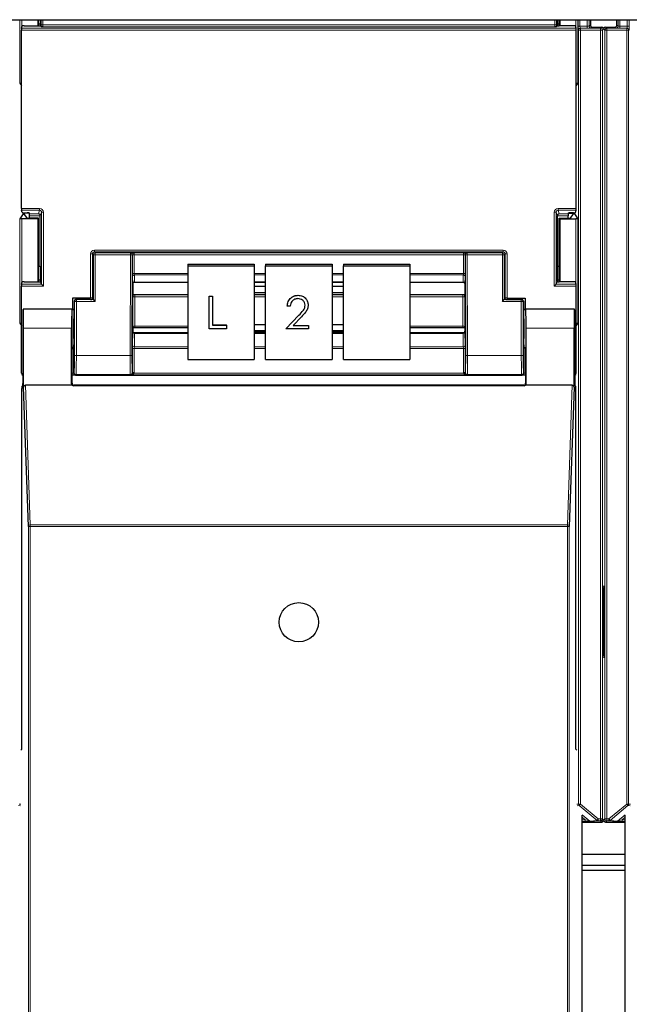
# Paper-space layout 'Blatt3' of a CAD drawing. Header units: millimetres. Extents: x 5 to 418, y 2 to 292.
# Tile 7 of 100: x 70 to 81, y 109 to 127. Entities that reach past the tile are written whole.
import ezdxf

# ---------------------------------------------------------------- set-up
doc = ezdxf.new("R2010")
doc.units = ezdxf.units.MM

psp = doc.layouts.new('Blatt3')

# ---------------------------------------------------------------- linework, layer by layer
at = {"color": 7, "linetype": 'Continuous', "lineweight": 25}
for p, q in [((55.2918, 126.7913), (133.1251, 126.7913)), ((70.7365, 126.7913), (70.7365, 126.685)), ((70.7474, 126.685), (70.7474, 126.7913)), ((70.7774, 126.7109), (70.7474, 126.7109)), ((70.7777, 126.7913), (70.7774, 126.7109)), ((70.7774, 126.7109), (70.7821, 126.6968)), ((79.8623, 126.7109), (79.8576, 126.6968)), ((79.8623, 126.7109), (79.862, 126.7913)), ((79.8923, 126.7109), (79.8623, 126.7109)), ((79.8923, 126.685), (79.8923, 126.7913)), ((79.9032, 126.7913), (79.9032, 126.685)), ((80.4414, 126.7913), (80.4414, 126.6953)), ((80.9064, 126.6953), (80.9064, 126.7913)), ((70.447, 123.4741), (70.447, 126.6097)), ((70.4475, 126.643), (70.461, 126.6833)), ((70.4943, 126.685), (70.7454, 126.685)), ((70.7788, 126.6867), (70.7821, 126.6968)), ((70.7914, 126.6689), (70.7821, 126.6968)), ((79.8483, 126.6689), (79.8576, 126.6968)), ((79.861, 126.6867), (79.8576, 126.6968)), ((80.1454, 126.685), (79.8943, 126.685)), ((80.1922, 126.643), (80.1788, 126.6833)), ((80.1927, 123.4741), (80.1927, 126.6097)), ((80.4747, 126.6619), (80.6414, 126.6619)), ((80.7064, 126.6619), (80.873, 126.6619)), ((70.419, 125.6755), (70.447, 125.6336)), ((80.2207, 125.6755), (80.1927, 125.6336)), ((70.461, 123.4005), (70.4475, 123.4408)), ((80.1788, 123.4005), (80.1922, 123.4408)), ((70.4772, 123.3777), (70.419, 123.2904)), ((70.7365, 123.2913), (70.4524, 123.2913)), ((70.4943, 123.3988), (70.5476, 123.3988)), ((70.4953, 123.393), (70.4953, 123.3785)), ((70.5456, 123.303), (70.4953, 123.3785)), ((70.5822, 123.3931), (70.5106, 123.3931)), ((70.7474, 123.3022), (70.5789, 123.3022)), ((70.5876, 123.3769), (70.5809, 123.3971)), ((70.5882, 123.3022), (70.5882, 123.3436)), ((70.7474, 123.3022), (70.7365, 123.2913)), ((70.7365, 123.2913), (70.7365, 122.185)), ((70.7474, 122.185), (70.7474, 123.3022)), ((70.7782, 122.4586), (70.7782, 123.3419)), ((79.8615, 122.4586), (79.8615, 123.3419)), ((79.8923, 123.3022), (79.9032, 123.2913)), ((79.8923, 123.3022), (80.0608, 123.3022)), ((79.8923, 122.185), (79.8923, 123.3022)), ((79.9032, 123.2913), (80.1873, 123.2913)), ((79.9032, 123.2913), (79.9032, 122.185)), ((80.0515, 123.3022), (80.0515, 123.3436)), ((80.0521, 123.3769), (80.0588, 123.3971)), ((80.0575, 123.3931), (80.1292, 123.3931)), ((80.1454, 123.3988), (80.0922, 123.3988)), ((80.0941, 123.303), (80.1444, 123.3785)), ((80.1444, 123.3785), (80.1444, 123.393)), ((80.1625, 123.3777), (80.2207, 123.2904)), ((70.7474, 122.4586), (70.7782, 122.4586)), ((70.7782, 122.4586), (70.7774, 122.2109)), ((73.3699, 122.4909), (74.5365, 122.4909)), ((73.3699, 122.4909), (73.3699, 122.4619)), ((73.3699, 122.4619), (73.3699, 120.8206)), ((73.3699, 122.4619), (74.5365, 122.4619)), ((74.5365, 122.4909), (74.5365, 122.4619)), ((74.5365, 122.4619), (74.5365, 120.8206)), ((74.7365, 122.4909), (75.9032, 122.4909)), ((74.7365, 122.4909), (74.7365, 122.4619)), ((74.7365, 122.4619), (75.9032, 122.4619)), ((74.7365, 120.8206), (74.7365, 122.4619)), ((75.9032, 122.4909), (75.9032, 122.4619)), ((75.9032, 122.4619), (75.9032, 120.8206)), ((76.1032, 122.4909), (77.2699, 122.4909)), ((76.1032, 122.4909), (76.1032, 122.4619)), ((76.1032, 122.4619), (77.2699, 122.4619)), ((76.1032, 120.8206), (76.1032, 122.4619)), ((77.2699, 122.4909), (77.2699, 122.4619)), ((77.2699, 122.4619), (77.2699, 120.8206)), ((79.8623, 122.2109), (79.8615, 122.4586)), ((79.8615, 122.4586), (79.8923, 122.4586)), ((70.7774, 122.2109), (70.7474, 122.2109)), ((70.7774, 122.2109), (70.7821, 122.1968)), ((79.8623, 122.2109), (79.8576, 122.1968)), ((79.8923, 122.2109), (79.8623, 122.2109)), ((70.447, 120.5752), (70.447, 122.1097)), ((70.4475, 122.143), (70.461, 122.1833)), ((70.4943, 122.185), (70.7454, 122.185)), ((70.7788, 122.1867), (70.7821, 122.1968)), ((70.8, 122.143), (70.7821, 122.1968)), ((70.8001, 122.143), (70.8333, 122.1097)), ((72.4032, 122.146), (72.4032, 122.1459)), ((72.4032, 122.1459), (72.4032, 121.9621)), ((72.4363, 122.1777), (73.3699, 122.1777)), ((74.5365, 122.1777), (74.7365, 122.1777)), ((74.7365, 122.176), (74.5365, 122.176)), ((74.7365, 122.1), (74.5365, 122.1)), ((75.9032, 122.1777), (76.1032, 122.1777)), ((76.1032, 122.176), (75.9032, 122.176)), ((76.1032, 122.1), (75.9032, 122.1)), ((77.2699, 122.1777), (78.2034, 122.1777)), ((78.2365, 122.1459), (78.2365, 121.9621)), ((79.8064, 122.1097), (79.8397, 122.143)), ((79.8397, 122.143), (79.8576, 122.1968)), ((79.861, 122.1867), (79.8576, 122.1968)), ((80.1454, 122.185), (79.8943, 122.185)), ((80.1922, 122.143), (80.1788, 122.1833)), ((80.1927, 120.5752), (80.1927, 122.1097)), ((71.3432, 121.8936), (71.3432, 121.7)), ((71.6621, 121.8936), (71.3432, 121.8936)), ((71.6624, 121.8752), (71.4071, 121.8752)), ((71.6954, 121.8927), (71.7022, 121.8826)), ((71.6957, 121.8758), (71.7022, 121.8801)), ((71.7022, 121.8826), (71.7022, 121.8801)), ((71.7117, 121.8706), (71.7022, 121.8801)), ((71.7451, 121.8373), (71.7117, 121.8706)), ((72.4064, 121.9589), (72.4032, 121.9621)), ((72.4408, 121.9579), (73.3699, 121.9579)), ((73.7452, 121.9318), (73.8058, 121.9318)), ((73.7452, 121.9315), (73.7452, 121.9318)), ((73.7452, 121.357), (73.7452, 121.9315)), ((73.7452, 121.9315), (73.8058, 121.9315)), ((73.8058, 121.9315), (73.8058, 121.9318)), ((73.8058, 121.9315), (73.8058, 121.4242)), ((74.5365, 121.9976), (74.7365, 121.9976)), ((74.5365, 121.9579), (74.7365, 121.9579)), ((75.3067, 121.9462), (75.3067, 121.9465)), ((75.9032, 121.9976), (76.1032, 121.9976)), ((75.9032, 121.9579), (76.1032, 121.9579)), ((77.2699, 121.9579), (78.1989, 121.9579)), ((78.2333, 121.9589), (78.2365, 121.9621)), ((78.8946, 121.8373), (78.928, 121.8706)), ((78.928, 121.8706), (78.9375, 121.8801)), ((78.9443, 121.8927), (78.9375, 121.8826)), ((78.9375, 121.8826), (78.9375, 121.8801)), ((78.944, 121.8758), (78.9375, 121.8801)), ((78.9773, 121.8752), (79.2326, 121.8752)), ((78.9776, 121.8936), (79.2965, 121.8936)), ((79.2965, 121.8936), (79.2965, 121.7)), ((70.479, 121.6977), (70.4768, 121.7)), ((71.3365, 121.7), (70.4768, 121.7)), ((71.3336, 121.7), (70.4797, 121.7)), ((71.3339, 121.6997), (71.3363, 121.6977)), ((71.3365, 121.7), (71.3737, 121.7)), ((71.3737, 121.8419), (71.3737, 121.3666)), ((75.1164, 121.7547), (75.1164, 121.755)), ((75.1688, 121.7547), (75.1164, 121.7547)), ((75.4829, 121.7754), (75.4829, 121.7757)), ((79.266, 121.8419), (79.266, 121.3666)), ((79.266, 121.7), (79.3032, 121.7)), ((80.163, 121.7), (79.3032, 121.7)), ((79.3034, 121.6977), (79.3059, 121.6997)), ((80.16, 121.7), (79.3061, 121.7)), ((80.1607, 121.6977), (80.163, 121.7)), ((75.094, 121.3573), (75.3202, 121.595)), ((75.094, 121.357), (75.3202, 121.5948)), ((75.3648, 121.5693), (75.2189, 121.4159)), ((70.419, 121.4588), (70.447, 121.4169)), ((70.4709, 121.3666), (70.4709, 120.3936)), ((70.4855, 120.3295), (70.4855, 121.3666)), ((71.3278, 120.3912), (71.3278, 121.3666)), ((72.4062, 121.3747), (72.4032, 121.3718)), ((72.4032, 121.3718), (72.4032, 121.317)), ((73.3699, 121.3757), (72.4404, 121.3757)), ((74.0482, 121.357), (73.7452, 121.357)), ((73.8058, 121.4244), (74.0482, 121.4244)), ((73.8058, 121.4242), (74.0482, 121.4242)), ((74.0482, 121.4242), (74.0482, 121.4244)), ((74.0482, 121.4242), (74.0482, 121.357)), ((74.7365, 121.4296), (74.5365, 121.4296)), ((75.094, 121.357), (75.094, 121.3573)), ((75.4903, 121.357), (75.094, 121.357)), ((75.2189, 121.4159), (75.4903, 121.4159)), ((75.2192, 121.4162), (75.4903, 121.4162)), ((75.4903, 121.4159), (75.4903, 121.4162)), ((75.4903, 121.4159), (75.4903, 121.357)), ((76.1032, 121.4296), (75.9032, 121.4296)), ((78.1993, 121.3757), (77.2699, 121.3757)), ((78.2335, 121.3747), (78.2365, 121.3718)), ((78.2365, 121.3718), (78.2365, 121.317)), ((79.3119, 120.3912), (79.3119, 121.3666)), ((80.1542, 120.3295), (80.1542, 121.3666)), ((80.1688, 121.3666), (80.1688, 120.3936)), ((80.2207, 121.4588), (80.1927, 121.4169)), ((72.4032, 121.317), (72.4032, 121.3169)), ((73.3699, 121.2842), (72.4364, 121.2842)), ((74.5365, 121.3272), (74.7365, 121.3272)), ((74.5365, 121.3091), (74.7365, 121.3091)), ((74.7365, 121.2842), (74.5365, 121.2842)), ((75.9032, 121.3272), (76.1032, 121.3272)), ((75.9032, 121.3091), (76.1032, 121.3091)), ((76.1032, 121.2842), (75.9032, 121.2842)), ((78.2033, 121.2842), (77.2699, 121.2842)), ((78.2365, 121.3169), (78.2365, 121.317)), ((71.3365, 120.4), (71.3365, 121)), ((71.368, 121.0333), (71.3621, 121.0244)), ((79.2717, 121.0333), (79.2776, 121.0244)), ((79.3032, 121), (79.3032, 120.4)), ((73.3699, 120.8206), (74.5365, 120.8206)), ((74.7365, 120.8206), (75.9032, 120.8206)), ((76.1032, 120.8206), (77.2699, 120.8206)), ((71.338, 120.5419), (71.3365, 120.5419)), ((71.4528, 120.5419), (79.1869, 120.5419)), ((79.3032, 120.5419), (79.3017, 120.5419)), ((70.452, 113.9666), (70.452, 120.3091)), ((70.4526, 120.3425), (70.4704, 120.3602)), ((70.5693, 117.8835), (70.4855, 120.3295)), ((71.3386, 120.3666), (70.5186, 120.3666)), ((79.2789, 120.3576), (71.3608, 120.3576)), ((79.2699, 120.3666), (71.3699, 120.3666)), ((80.1211, 120.3666), (79.3011, 120.3666)), ((80.1542, 120.3295), (80.0704, 117.8835)), ((80.1693, 120.3602), (80.1871, 120.3425)), ((80.1877, 113.9666), (80.1877, 120.3091)), ((80.6818, 116.7286), (80.6818, 115.6873)), ((70.4377, 113.9523), (70.452, 113.9666)), ((80.202, 113.9523), (80.1877, 113.9666)), ((80.2982, 96.2327), (80.2982, 112.8077)), ((80.2982, 112.6864), (80.6414, 112.6864)), ((80.7064, 112.6864), (81.0495, 112.6864)), ((81.0495, 96.2327), (81.0495, 112.8077)), ((80.2982, 112.1246), (81.0495, 112.1246)), ((81.0495, 111.9246), (80.2982, 111.9246)), ((80.2982, 111.8413), (81.0495, 111.8413))]:
    psp.add_line(p, q, dxfattribs=at)
at = {"color": 7, "linetype": 'Continuous', "lineweight": 18}
for p, q in [((70.419, 125.6755), (70.419, 126.7913)), ((70.4524, 126.7913), (70.4524, 126.6575)), ((70.7913, 126.6992), (70.7913, 126.7913)), ((70.7913, 126.6992), (70.8246, 126.6992)), ((70.8246, 126.7913), (70.8246, 126.6992)), ((70.8246, 126.6992), (79.8151, 126.6992)), ((79.8151, 126.6992), (79.8151, 126.7913)), ((79.8484, 126.6992), (79.8151, 126.6992)), ((79.8484, 126.7913), (79.8484, 126.6992)), ((80.1873, 126.6575), (80.1873, 126.7913)), ((80.2207, 126.7913), (80.2207, 125.6755)), ((80.2253, 126.6746), (80.2253, 126.7913)), ((80.2587, 126.7913), (80.2587, 126.6746)), ((80.3875, 126.6746), (80.3875, 126.7913)), ((80.4208, 126.7913), (80.4208, 126.6747)), ((80.927, 126.6747), (80.927, 126.7913)), ((80.9603, 126.7913), (80.9603, 126.6746)), ((81.0891, 126.6746), (81.0891, 126.7913)), ((81.1224, 126.7913), (81.1224, 126.6746)), ((80.1927, 126.6097), (70.447, 126.6097)), ((70.4475, 126.643), (80.1922, 126.643)), ((79.814, 126.6659), (70.8257, 126.6659)), ((80.2253, 126.6746), (80.2587, 126.6746)), ((80.2341, 126.6071), (80.2265, 126.6079)), ((80.2341, 126.6071), (80.2674, 126.6071)), ((80.2341, 113.0031), (80.2341, 126.6071)), ((80.2587, 126.6746), (80.3875, 126.6746)), ((80.2598, 126.6412), (80.2674, 126.6405)), ((80.3875, 126.6412), (80.2598, 126.6412)), ((80.2674, 126.6071), (80.2674, 126.6405)), ((80.2674, 126.6405), (80.6199, 126.6405)), ((80.6199, 126.6071), (80.2674, 126.6071)), ((80.2674, 126.6071), (80.2674, 113.0031)), ((80.3875, 126.6412), (80.3875, 126.6746)), ((80.4208, 126.6747), (80.4414, 126.6953)), ((80.4747, 126.6619), (80.4541, 126.6413)), ((80.6199, 126.6405), (80.6414, 126.6619)), ((80.6199, 126.6071), (80.6199, 126.6405)), ((80.6199, 126.6071), (80.6532, 126.6071)), ((80.6199, 112.7412), (80.6199, 126.6071)), ((80.6739, 126.6278), (80.6532, 126.6071)), ((80.6532, 126.6071), (80.6532, 112.7412)), ((80.6945, 126.6071), (80.6739, 126.6278)), ((80.6945, 126.6071), (80.7279, 126.6071)), ((80.6945, 112.7412), (80.6945, 126.6071)), ((80.7064, 126.6619), (80.7279, 126.6405)), ((80.7279, 126.6405), (80.7279, 126.6071)), ((80.7279, 126.6405), (81.0804, 126.6405)), ((80.7279, 126.6071), (80.7279, 112.7412)), ((81.0804, 126.6071), (80.7279, 126.6071)), ((80.8936, 126.6413), (80.873, 126.6619)), ((80.9064, 126.6953), (80.927, 126.6747)), ((80.9603, 126.6746), (81.0891, 126.6746)), ((80.9603, 126.6746), (80.9603, 126.6412)), ((81.0879, 126.6412), (80.9603, 126.6412)), ((81.0804, 126.6405), (81.0879, 126.6412)), ((81.0804, 126.6405), (81.0804, 126.6071)), ((81.0804, 126.6071), (81.1137, 126.6071)), ((81.0804, 113.0031), (81.0804, 126.6071)), ((81.0891, 126.6746), (81.1224, 126.6746)), ((81.1213, 126.6079), (81.1137, 126.6071)), ((81.1137, 126.6071), (81.1137, 113.0031)), ((70.447, 123.4741), (70.7667, 123.4741)), ((70.7667, 123.4408), (70.4475, 123.4408)), ((70.7454, 123.3769), (70.7667, 123.4408)), ((70.7667, 123.4741), (70.7667, 123.4408)), ((79.873, 123.4741), (80.1927, 123.4741)), ((79.873, 123.4408), (79.873, 123.4741)), ((80.1922, 123.4408), (79.873, 123.4408)), ((79.873, 123.4408), (79.8943, 123.3769)), ((70.419, 121.4588), (70.419, 123.2904)), ((70.4524, 123.2913), (70.4524, 122.1575)), ((70.4772, 123.3777), (70.4772, 123.3991)), ((70.5106, 123.3988), (70.5106, 123.3931)), ((70.5876, 123.3769), (70.7454, 123.3769)), ((70.7781, 123.3436), (70.5882, 123.3436)), ((70.8, 123.4074), (70.7782, 123.3419)), ((70.8, 123.4074), (70.8333, 123.4074)), ((70.8, 122.143), (70.8, 123.4074)), ((70.8333, 123.4074), (70.8333, 122.1097)), ((79.8064, 122.1097), (79.8064, 123.4074)), ((79.8064, 123.4074), (79.8397, 123.4074)), ((79.8397, 123.4074), (79.8397, 122.143)), ((79.8615, 123.3419), (79.8397, 123.4074)), ((80.0515, 123.3436), (79.8616, 123.3436)), ((79.8943, 123.3769), (80.0521, 123.3769)), ((80.1292, 123.3931), (80.1292, 123.3988)), ((80.1625, 123.3991), (80.1625, 123.3777)), ((80.1873, 122.1575), (80.1873, 123.2913)), ((80.2207, 123.2904), (80.2207, 121.4588)), ((71.7288, 122.708), (71.7288, 122.7413)), ((71.7288, 122.7413), (78.911, 122.7413)), ((78.911, 122.708), (78.911, 122.7413)), ((71.6621, 121.8936), (71.6621, 122.6747)), ((71.6621, 122.6747), (71.6954, 122.6747)), ((71.7117, 122.6584), (71.6954, 122.6747)), ((71.6954, 122.6747), (71.6954, 121.8927)), ((71.7451, 122.6584), (71.7117, 122.6584)), ((71.7117, 121.8706), (71.7117, 122.6584)), ((71.7288, 122.708), (71.7451, 122.6917)), ((78.911, 122.708), (71.7288, 122.708)), ((71.7451, 122.6584), (71.7451, 122.6917)), ((71.7451, 122.6917), (72.3611, 122.6917)), ((72.3611, 122.6584), (71.7451, 122.6584)), ((71.7451, 122.6584), (71.7451, 121.8373)), ((72.3557, 120.8869), (72.3611, 122.6584)), ((72.3611, 122.6917), (72.3642, 122.6948)), ((72.3611, 122.6584), (72.3611, 122.6917)), ((72.3611, 122.6584), (72.3944, 122.6583)), ((72.3642, 122.6948), (78.2755, 122.6948)), ((72.3944, 122.6583), (72.389, 120.8868)), ((72.3964, 122.6602), (72.3944, 122.6583)), ((72.3964, 122.3247), (72.3964, 122.65)), ((72.4297, 122.6556), (72.4297, 122.3304)), ((78.21, 122.6556), (72.4297, 122.6556)), ((78.21, 122.3304), (78.21, 122.6556)), ((78.2453, 122.6583), (78.2433, 122.6602)), ((78.2434, 122.65), (78.2434, 122.3247)), ((78.2453, 122.6583), (78.2786, 122.6584)), ((78.2507, 120.8868), (78.2453, 122.6583)), ((78.2755, 122.6948), (78.2786, 122.6917)), ((78.2786, 122.6917), (78.8946, 122.6917)), ((78.2786, 122.6584), (78.2786, 122.6917)), ((78.8946, 122.6584), (78.2786, 122.6584)), ((78.2786, 122.6584), (78.284, 120.8869)), ((78.8946, 122.6917), (78.911, 122.708)), ((78.8946, 122.6917), (78.8946, 122.6584)), ((78.8946, 122.6584), (78.928, 122.6584)), ((78.8946, 121.8373), (78.8946, 122.6584)), ((78.9443, 122.6747), (78.928, 122.6584)), ((78.928, 122.6584), (78.928, 121.8706)), ((78.9443, 121.8927), (78.9443, 122.6747)), ((78.9443, 122.6747), (78.9776, 122.6747)), ((78.9776, 122.6747), (78.9776, 121.8936)), ((72.4026, 122.1485), (72.3969, 122.2736)), ((72.4297, 122.3304), (73.3699, 122.3304)), ((73.3699, 122.3048), (72.4303, 122.3048)), ((72.4303, 122.3048), (72.4359, 122.1798)), ((74.5365, 122.3304), (74.7365, 122.3304)), ((74.7365, 122.3048), (74.5365, 122.3048)), ((75.9032, 122.3304), (76.1032, 122.3304)), ((76.1032, 122.3048), (75.9032, 122.3048)), ((77.2699, 122.3304), (78.21, 122.3304)), ((78.2094, 122.3048), (77.2699, 122.3048)), ((78.2038, 122.1798), (78.2094, 122.3048)), ((78.2428, 122.2736), (78.2372, 122.1485)), ((70.8333, 122.1097), (70.447, 122.1097)), ((70.4475, 122.143), (70.8001, 122.143)), ((72.4359, 122.1798), (73.3699, 122.1798)), ((74.5365, 122.1798), (74.7365, 122.1798)), ((75.9032, 122.1798), (76.1032, 122.1798)), ((77.2699, 122.1798), (78.2038, 122.1798)), ((80.1927, 122.1097), (79.8064, 122.1097)), ((79.8397, 122.143), (80.1922, 122.143)), ((71.4071, 121.8752), (71.4117, 121.8706)), ((71.4117, 121.8373), (71.4117, 121.8706)), ((71.4117, 121.8706), (71.7117, 121.8706)), ((72.4061, 121.3976), (72.4061, 121.9131)), ((72.4394, 121.9188), (72.4394, 121.4033)), ((73.3699, 121.9188), (72.4394, 121.9188)), ((74.7365, 121.9188), (74.5365, 121.9188)), ((76.1032, 121.9188), (75.9032, 121.9188)), ((78.2003, 121.9188), (77.2699, 121.9188)), ((78.2003, 121.4033), (78.2003, 121.9188)), ((78.2336, 121.9131), (78.2336, 121.3976)), ((78.928, 121.8706), (79.228, 121.8706)), ((79.228, 121.8706), (79.2326, 121.8752)), ((79.228, 121.8373), (79.228, 121.8706)), ((71.3363, 121.6998), (71.3696, 121.6998)), ((71.3784, 121.8373), (71.3737, 121.8419)), ((71.3784, 120.8869), (71.3784, 121.8373)), ((71.4117, 121.8373), (71.3784, 121.8373)), ((71.7451, 121.8373), (71.4117, 121.8373)), ((71.4117, 121.8373), (71.4117, 120.8869)), ((79.228, 121.8373), (78.8946, 121.8373)), ((79.228, 120.8869), (79.228, 121.8373)), ((79.228, 121.8373), (79.2613, 121.8373)), ((79.266, 121.8419), (79.2613, 121.8373)), ((79.2613, 121.8373), (79.2613, 120.8869)), ((79.2701, 121.6998), (79.3034, 121.6998)), ((75.3202, 121.5948), (75.3202, 121.595)), ((71.3278, 121.3666), (70.4855, 121.3666)), ((72.4394, 121.4033), (73.3699, 121.4033)), ((77.2699, 121.4033), (78.2003, 121.4033)), ((80.1542, 121.3666), (79.3119, 121.3666)), ((72.3969, 121.067), (72.4026, 121.3021)), ((72.4359, 121.2764), (72.4303, 121.0414)), ((72.4359, 121.2764), (73.3699, 121.2764)), ((74.5365, 121.2764), (74.7365, 121.2764)), ((75.9032, 121.2764), (76.1032, 121.2764)), ((77.2699, 121.2764), (78.2038, 121.2764)), ((78.2094, 121.0414), (78.2038, 121.2764)), ((78.2372, 121.3021), (78.2428, 121.067)), ((71.3621, 121.0244), (71.3621, 120.5758)), ((72.3964, 120.5837), (72.3964, 121.0044)), ((72.4297, 121.0101), (72.4297, 120.5894)), ((73.3699, 121.0101), (72.4297, 121.0101)), ((72.4303, 121.0414), (73.3699, 121.0414)), ((74.5365, 121.0414), (74.7365, 121.0414)), ((74.7365, 121.0101), (74.5365, 121.0101)), ((75.9032, 121.0414), (76.1032, 121.0414)), ((76.1032, 121.0101), (75.9032, 121.0101)), ((77.2699, 121.0414), (78.2094, 121.0414)), ((78.21, 121.0101), (77.2699, 121.0101)), ((78.21, 120.5894), (78.21, 121.0101)), ((78.2434, 121.0044), (78.2434, 120.5837)), ((79.2776, 120.5758), (79.2776, 121.0244)), ((71.4117, 120.8869), (71.3784, 120.8869)), ((71.4117, 120.8869), (72.3557, 120.8869)), ((72.3557, 120.8869), (72.389, 120.8868)), ((78.2507, 120.8868), (78.284, 120.8869)), ((78.284, 120.8869), (79.228, 120.8869)), ((79.228, 120.8869), (79.2613, 120.8869)), ((71.3621, 120.5758), (71.3365, 120.5758)), ((71.3621, 120.5758), (71.3733, 120.587)), ((71.4066, 120.5537), (71.3954, 120.5425)), ((72.3599, 120.5537), (71.4066, 120.5537)), ((72.3642, 120.5493), (72.3599, 120.5537)), ((78.2755, 120.5493), (72.3642, 120.5493)), ((72.3932, 120.5869), (72.3964, 120.5837)), ((72.4285, 120.5769), (78.2112, 120.5769)), ((78.2434, 120.5837), (78.2465, 120.5869)), ((78.2798, 120.5537), (78.2755, 120.5493)), ((79.2331, 120.5537), (78.2798, 120.5537)), ((79.2443, 120.5425), (79.2331, 120.5537)), ((79.2665, 120.587), (79.2776, 120.5758)), ((79.3032, 120.5758), (79.2776, 120.5758)), ((70.5186, 120.3666), (70.6026, 117.9132)), ((71.3278, 120.3912), (71.3365, 120.4)), ((71.3699, 120.3666), (71.3608, 120.3576)), ((79.2789, 120.3576), (79.2699, 120.3666)), ((79.3032, 120.4), (79.3119, 120.3912)), ((80.0371, 117.9132), (80.1211, 120.3666)), ((70.5693, 95.9722), (70.5693, 117.8835)), ((70.5693, 117.8835), (70.6026, 117.8835)), ((70.6026, 117.8835), (70.6026, 117.9132)), ((70.6026, 117.9132), (80.0371, 117.9132)), ((70.6026, 117.8835), (70.6026, 95.9716)), ((80.0371, 117.8835), (70.6026, 117.8835)), ((80.0371, 117.8835), (80.0371, 117.9132)), ((80.0371, 95.9716), (80.0371, 117.8835)), ((80.0371, 117.8835), (80.0704, 117.8835)), ((80.0704, 117.8835), (80.0704, 95.9722)), ((80.6739, 116.8386), (80.6817, 116.8341)), ((80.6659, 115.7141), (80.6659, 116.7017)), ((80.6659, 116.7017), (80.6818, 116.7017)), ((80.6659, 115.7141), (80.6818, 115.7141)), ((80.6817, 115.5818), (80.6739, 115.5773)), ((70.4318, 112.9738), (70.3937, 112.9776)), ((70.4056, 113.0031), (70.4377, 112.9999)), ((80.202, 112.9999), (80.2341, 113.0031)), ((80.246, 112.9776), (80.208, 112.9738)), ((80.2341, 113.0031), (80.2674, 113.0031)), ((80.2674, 113.0031), (80.246, 112.9776)), ((80.5582, 112.7157), (80.246, 112.9776)), ((80.2674, 113.0031), (80.5796, 112.7412)), ((80.7682, 112.7412), (81.0804, 113.0031)), ((81.1018, 112.9776), (80.7896, 112.7157)), ((81.0804, 113.0031), (81.1137, 113.0031)), ((81.1018, 112.9776), (81.0804, 113.0031)), ((81.1398, 112.9738), (81.1018, 112.9776)), ((81.1137, 113.0031), (81.1458, 112.9999)), ((80.2979, 112.8138), (80.4301, 112.7029)), ((80.348, 112.7283), (80.2982, 112.7701)), ((80.2982, 112.7283), (80.348, 112.7283)), ((80.348, 112.695), (80.2982, 112.695)), ((80.348, 112.7283), (80.348, 112.695)), ((80.4301, 112.7029), (80.5582, 112.7157)), ((80.5796, 112.7079), (80.4516, 112.6951)), ((80.5582, 112.7157), (80.5796, 112.7412)), ((80.5796, 112.7412), (80.6199, 112.7412)), ((80.5796, 112.7079), (80.5796, 112.7412)), ((80.6199, 112.7079), (80.5796, 112.7079)), ((80.6199, 112.7412), (80.6532, 112.7412)), ((80.6199, 112.7079), (80.6199, 112.7412)), ((80.6414, 112.6864), (80.6199, 112.7079)), ((80.6532, 112.7412), (80.6739, 112.7206)), ((80.6739, 112.7206), (80.6945, 112.7412)), ((80.6945, 112.7412), (80.7279, 112.7412)), ((80.7279, 112.7079), (80.7064, 112.6864)), ((80.7279, 112.7412), (80.7682, 112.7412)), ((80.7279, 112.7412), (80.7279, 112.7079)), ((80.7682, 112.7079), (80.7279, 112.7079)), ((80.7682, 112.7079), (80.7682, 112.7412)), ((80.7682, 112.7412), (80.7896, 112.7157)), ((80.8962, 112.6951), (80.7682, 112.7079)), ((80.7896, 112.7157), (80.9176, 112.7029)), ((80.9176, 112.7029), (81.0498, 112.8138)), ((81.0495, 112.7701), (80.9998, 112.7283)), ((80.9998, 112.7283), (80.9998, 112.695)), ((80.9998, 112.7283), (81.0495, 112.7283)), ((81.0495, 112.695), (80.9998, 112.695))]:
    psp.add_line(p, q, dxfattribs=at)
at = {"color": 7, "linetype": 'Continuous', "lineweight": 25}
psp.add_circle((75.3199, 116.2), 0.3442, dxfattribs=at)
at = {"color": 7, "linetype": 'Continuous', "lineweight": 18}
for centre, radius, start, end in [((80.2598, 126.6079), 0.0333, 90.00636, 180.00228), ((80.2674, 126.6071), 0.0333, 90.00636, 180.00228), ((80.4541, 126.6747), 0.0333, 180.0002, 269.9998), ((80.6199, 126.6071), 0.0333, 0.0002, 89.9998), ((80.7279, 126.6071), 0.0333, 90.0002, 179.9998), ((80.8936, 126.6747), 0.0333, 270.0002, 359.9998), ((81.0804, 126.6071), 0.0333, 359.99772, 89.99364), ((81.0879, 126.6079), 0.0333, 359.99772, 89.99364), ((71.7451, 122.6584), 0.0333, 90.02044, 179.97956), ((72.3611, 122.6584), 0.0333, 359.84417, 89.97948), ((72.4204, 122.2313), 0.4295, 88.75881, 93.20619), ((72.4218, 122.6014), 0.0548, 81.72868, 117.63396), ((78.2193, 122.2313), 0.4295, 86.79381, 91.24119), ((78.2179, 122.6014), 0.0548, 62.36604, 98.27132), ((78.2786, 122.6584), 0.0333, 90.02052, 180.15583), ((78.8946, 122.6584), 0.0333, 0.02044, 89.97956), ((72.4218, 122.2761), 0.0548, 81.72868, 117.63396), ((72.4295, 122.2722), 0.0326, 88.66024, 177.59954), ((78.2102, 122.2722), 0.0326, 2.40046, 91.33976), ((78.2179, 122.2761), 0.0548, 62.36604, 98.27132), ((72.4351, 122.1472), 0.0326, 88.66024, 177.59954), ((78.2046, 122.1472), 0.0326, 2.40046, 91.33976), ((71.4117, 121.8372), 0.0333, 90.02044, 179.97956), ((72.4315, 121.8645), 0.0548, 81.72868, 117.63396), ((78.2082, 121.8645), 0.0548, 62.36604, 98.27132), ((79.228, 121.8372), 0.0333, 0.02044, 89.97956), ((72.4315, 121.349), 0.0548, 81.72868, 117.63396), ((78.2082, 121.349), 0.0548, 62.36604, 98.27132), ((72.4328, 121.3069), 0.0307, 189.14008, 275.72189), ((78.2069, 121.3069), 0.0307, 264.27811, 350.85992), ((72.4218, 120.9558), 0.0548, 81.72868, 117.63396), ((72.4272, 121.0719), 0.0307, 189.14008, 275.72189), ((78.2125, 121.0719), 0.0307, 264.27811, 350.85992), ((78.2179, 120.9558), 0.0548, 62.36604, 98.27132), ((71.4066, 120.587), 0.0333, 180.02044, 269.97956), ((72.3599, 120.587), 0.0333, 270.02036, 359.8033), ((72.4113, 120.5259), 0.0538, 71.31698, 106.71781), ((72.4218, 120.5351), 0.0548, 81.72868, 117.63396), ((78.2179, 120.5351), 0.0548, 62.36604, 98.27132), ((78.2284, 120.5259), 0.0538, 73.28219, 108.68302), ((78.2798, 120.587), 0.0333, 180.1967, 269.97964), ((79.2331, 120.587), 0.0333, 270.02044, 359.97956), ((70.6012, 117.8813), 0.032, 87.42531, 175.98585), ((80.0385, 117.8813), 0.032, 4.01415, 92.57469), ((80.7494, 116.8071), 0.0833, 180.00042, 214.53568), ((80.7494, 115.6088), 0.0833, 145.46426, 179.99958), ((80.2674, 113.0031), 0.0333, 180.00099, 229.99351), ((81.0804, 113.0031), 0.0333, 310.00649, 359.99901), ((80.4516, 112.7284), 0.0333, 229.99382, 269.99754), ((80.5796, 112.7412), 0.0333, 229.99382, 269.99754), ((80.6199, 112.7412), 0.0333, 270.0002, 359.9998), ((80.7279, 112.7412), 0.0333, 180.0002, 269.9998), ((80.7682, 112.7412), 0.0333, 270.00246, 310.00618), ((80.8962, 112.7284), 0.0333, 270.00246, 310.00618)]:
    psp.add_arc(centre, radius, start, end, dxfattribs=at)
at = {"color": 7, "linetype": 'Continuous', "lineweight": 25}
for centre, radius, start, end in [((80.4747, 126.6953), 0.0333, 180.00017, 269.99983), ((80.6414, 126.6286), 0.0333, 12.83885, 89.99983), ((80.7064, 126.6286), 0.0333, 90.00017, 167.1614), ((80.873, 126.6953), 0.0333, 270.00017, 359.99983), ((80.7564, 116.8391), 0.0833, 179.9999, 203.42807), ((80.7564, 115.5768), 0.0833, 156.57193, 180.0001), ((80.6414, 112.7198), 0.0333, 270.00017, 347.1594), ((80.7064, 112.7198), 0.0333, 192.83685, 269.99983)]:
    psp.add_arc(centre, radius, start, end, dxfattribs=at)
at = {"color": 7, "linetype": 'Continuous', "lineweight": 18}
for centre, major_axis, ratio, start_param, end_param in [((70.7925, 126.6992), (0, 0.0667), 0.0174551, 1.5707963, 2.0425627), ((70.8258, 126.6992), (0, 0.0333), 0.0349101, 1.5707963, 3.0892328), ((79.8139, 126.6992), (0, 0.0333), 0.0349101, 3.1939525, 4.712389), ((79.8473, 126.6992), (0, 0.0667), 0.0174551, 4.2406227, 4.712389), ((80.2265, 126.6746), (0, 0.0667), 0.0174551, 1.5707963, 3.1398473), ((80.2598, 126.6746), (0, 0.0333), 0.0349101, 1.5707963, 3.1398473), ((80.3875, 126.6747), (0.0333, 0), 0.0034907, 4.712389, 6.28144), ((80.3875, 126.6413), (0.0667, 0), 0.0017453, 4.712389, 6.28144), ((80.9603, 126.6413), (0.0667, 0), 0.0017453, 3.143338, 4.712389), ((80.9603, 126.6747), (0.0333, 0), 0.0034907, 3.143338, 4.712389), ((81.0879, 126.6746), (0, 0.0333), 0.0349101, 3.143338, 4.712389), ((81.1213, 126.6746), (0, 0.0667), 0.0174551, 3.143338, 4.712389), ((70.7667, 123.4074), (-0.0211, -0.0633), 0.9984779, 1.8927601, 3.462643), ((70.7667, 123.4074), (0.0106, 0.0318), 0.9954497, 5.0343527, 6.6042357), ((79.873, 123.4074), (0.0211, -0.0633), 0.9984779, 2.8205423, 4.3904252), ((79.873, 123.4074), (-0.0106, 0.0318), 0.9954497, 5.962135, 7.5320179), ((71.7288, 122.6747), (0.0472, -0.0472), 0.9996955, 2.3563468, 3.9268385), ((78.9109, 122.6747), (-0.0472, -0.0472), 0.9996955, 2.3563468, 3.9268385), ((71.7288, 122.6747), (-0.0236, 0.0236), 0.999087, 5.4979394, 7.0684312), ((72.3642, 122.6614), (-0.0126, 0.0311), 0.9515581, 4.3066748, 5.8802434), ((72.3642, 122.6614), (0.0655, -0.0008), 0.5086981, 0.0033224, 1.576891), ((72.3975, 122.6615), (0.0002, 0.0667), 0.017455, 1.5910756, 1.745383), ((72.4309, 122.6614), (0.0002, 0.0333), 0.034909, 1.591237, 1.7455444), ((78.2755, 122.6614), (0.0655, 0.0008), 0.5086981, 1.5647017, 3.1382703), ((78.2088, 122.6614), (-0.0002, 0.0333), 0.034909, 4.5376409, 4.6919483), ((78.2755, 122.6614), (0.0126, 0.0311), 0.9515581, 0.4029419, 1.9765105), ((78.2422, 122.6615), (-0.0002, 0.0667), 0.017455, 4.5378023, 4.6921097), ((78.9109, 122.6747), (0.0236, 0.0236), 0.999087, 5.4979394, 7.0684312), ((72.3975, 122.3362), (0.0002, 0.0667), 0.017455, 1.745383, 2.7925805), ((72.4309, 122.3361), (0.0002, 0.0333), 0.034909, 1.7455444, 2.792742), ((78.2088, 122.3361), (-0.0002, 0.0333), 0.034909, 3.4904434, 4.5376409), ((78.2422, 122.3362), (-0.0002, 0.0667), 0.017455, 3.4906048, 4.5378023), ((72.4032, 122.2112), (0.0002, 0.0667), 0.017455, 2.7925805, 3.3471363), ((72.4365, 122.2111), (0.0002, 0.0333), 0.034909, 2.792742, 3.1418078), ((78.2032, 122.2111), (-0.0002, 0.0333), 0.034909, 3.1413775, 3.4904434), ((78.2366, 122.2112), (-0.0002, 0.0667), 0.017455, 2.936049, 3.4906048), ((72.4406, 121.9245), (0.0002, 0.0333), 0.034909, 6.2659472, 8.0287297), ((78.1991, 121.9245), (-0.0002, 0.0333), 0.034909, 4.5376409, 6.3004235), ((79.2699, 121.3666), (0, 0.3333), 0.0192006, 3.300895, 6.2482787), ((79.3032, 121.3666), (0, 0.3667), 0.0174551, 3.1431792, 5.8516002), ((72.4406, 121.4091), (0.0002, 0.0333), 0.034909, 1.7455444, 3.1592611), ((78.1991, 121.4091), (-0.0002, 0.0333), 0.034909, 3.1239242, 4.5376409), ((72.4032, 121.251), (0.0002, 0.0667), 0.017455, 0.1436297, 0.6981854), ((72.4365, 121.2509), (0.0002, 0.0333), 0.034909, 0.1349247, 0.6983468), ((78.2032, 121.2509), (-0.0002, 0.0333), 0.034909, 5.5848385, 6.1482606), ((78.2366, 121.251), (-0.0002, 0.0667), 0.017455, 5.5849999, 6.1395556), ((72.3975, 121.016), (0.0002, 0.0667), 0.017455, 0.6981854, 1.745383), ((72.4309, 121.0159), (0.0002, 0.0333), 0.034909, 0.6983468, 1.7455444), ((78.2088, 121.0159), (-0.0002, 0.0333), 0.034909, 4.5376409, 5.5848385), ((78.2422, 121.016), (-0.0002, 0.0667), 0.017455, 4.5378023, 5.5849999), ((71.3732, 120.8869), (0, 0.3), 0.0174551, 3.1590459, 4.712389), ((71.4065, 120.8869), (0, 0.3333), 0.0157096, 3.1590459, 4.712389), ((72.3609, 120.8869), (0.0009, 0.3333), 0.0157095, 1.5708399, 3.1241829), ((72.3942, 120.8868), (0.0009, 0.3), 0.017455, 1.5708501, 3.1241931), ((78.2455, 120.8868), (-0.0009, 0.3), 0.017455, 3.1589922, 4.7123352), ((78.2788, 120.8869), (-0.0009, 0.3333), 0.0157095, 3.1590024, 4.7123455), ((79.2332, 120.8869), (0, 0.3333), 0.0157096, 1.5707963, 3.1241394), ((79.2665, 120.8869), (0, 0.3), 0.0174551, 1.5707963, 3.1241394), ((71.3954, 120.5758), (0.0236, 0.0236), 0.999087, 2.3563468, 3.9268385), ((72.3642, 120.5827), (0.0127, 0.0311), 0.9517046, 3.5460728, 4.9248829), ((72.3642, 120.5827), (0.0655, 0.0008), 0.5086435, 4.7062961, 6.0851062), ((72.363, 120.5839), (-0.0139, 0.0306), 0.9906893, 4.0958032, 4.284408), ((72.363, 120.5896), (-0.0271, 0.0612), 0.995438, 4.1059053, 4.2945101), ((78.2767, 120.5896), (0.0271, 0.0612), 0.995438, 1.9886753, 2.17728), ((78.2755, 120.5827), (0.0655, -0.0008), 0.5086435, 3.3396717, 4.7184819), ((78.2767, 120.5839), (0.0139, 0.0306), 0.9906893, 1.9987773, 2.1873821), ((78.2755, 120.5827), (-0.0127, 0.0311), 0.9517046, 1.3583024, 2.7371125), ((79.2443, 120.5758), (0.0236, -0.0236), 0.999087, 5.4979394, 7.0684312), ((80.3479, 112.7284), (0.0823, -0.0255), 0.0008127, 4.7143263, 6.2725671), ((80.3479, 112.6951), (0.1037, 0), 0.0011218, 4.7137261, 6.2719669), ((80.9999, 112.6951), (0.1037, 0), 0.0011218, 3.1528111, 4.7110519), ((80.9999, 112.7284), (0.0823, 0.0255), 0.0008127, 3.1522108, 4.7104517)]:
    psp.add_ellipse(centre, major_axis=major_axis, ratio=ratio, start_param=start_param, end_param=end_param, dxfattribs=at)
at = {"color": 7, "linetype": 'Continuous', "lineweight": 25}
for centre, major_axis, ratio, start_param, end_param in [((70.4476, 126.6097), (0, 0.0333), 0.0174551, 0.0523599, 1.5707963), ((70.4943, 126.6833), (0.0333, 0), 0.0524078, 1.5707963, 3.1241394), ((70.7454, 126.6867), (0.0333, 0), 0.0524078, 4.712389, 6.265732), ((79.8943, 126.6867), (0.0333, 0), 0.0524078, 3.1590459, 4.712389), ((80.1454, 126.6833), (0.0333, 0), 0.0524078, 0.0174533, 1.5707963), ((80.1922, 126.6097), (0, 0.0333), 0.0174551, 4.712389, 6.2308254), ((70.4524, 125.6755), (0.0333, 0), 0.0261859, 3.1590459, 4.712389), ((80.1873, 125.6755), (0.0333, 0), 0.0261859, 4.712389, 6.265732), ((70.4476, 123.4741), (0, 0.0333), 0.0174551, 1.5707963, 3.0892328), ((80.1922, 123.4741), (0, 0.0333), 0.0174551, 3.1939525, 4.712389), ((70.4524, 123.2904), (0.0333, 0), 0.0261859, 1.5707963, 3.1241394), ((70.4943, 123.4006), (0.0333, 0), 0.0524078, 3.1590459, 4.712389), ((70.5106, 123.3777), (0.0333, 0), 0.0261859, 2.045545, 3.1241394), ((70.5106, 123.392), (0.0333, 0), 0.0349208, 1.5707963, 2.045545), ((70.5789, 123.3031), (0.0333, 0), 0.0261859, 3.1590459, 4.712389), ((70.5476, 123.3971), (0.0333, 0), 0.0524078, 0.0174533, 1.5707963), ((70.5876, 123.3436), (0, 0.0333), 0.0174551, 4.712389, 6.2308254), ((70.7454, 123.3436), (-0.0199, 0.0275), 0.9462863, 4.1136959, 5.6321324), ((70.7449, 123.3419), (-0.0105, -0.0317), 0.9984779, 1.8927601, 1.9442066), ((79.8949, 123.3419), (0.0105, -0.0317), 0.9984779, 4.3389788, 4.3904252), ((79.8943, 123.3436), (0.0199, 0.0275), 0.9462863, 0.6510529, 2.1694894), ((80.0521, 123.3436), (0, 0.0333), 0.0174551, 0.0523599, 1.5707963), ((80.0922, 123.3971), (0.0333, 0), 0.0524078, 1.5707963, 3.1241394), ((80.0608, 123.3031), (0.0333, 0), 0.0261859, 4.712389, 6.265732), ((80.1292, 123.392), (0.0333, 0), 0.0349208, 1.0960477, 1.5707963), ((80.1292, 123.3777), (0.0333, 0), 0.0261859, 0.0174533, 1.0960477), ((80.1454, 123.4006), (0.0333, 0), 0.0524078, 4.712389, 6.265732), ((80.1873, 123.2904), (0.0333, 0), 0.0261859, 0.0174533, 1.5707963), ((70.4476, 122.1097), (0, 0.0333), 0.0174551, 0.0523599, 1.5707963), ((70.4943, 122.1833), (0.0333, 0), 0.0524078, 1.5707963, 3.1241394), ((70.7454, 122.1867), (0.0333, 0), 0.0524078, 4.712389, 6.265732), ((70.8333, 122.1431), (0.0333, 0), 0.0524078, 3.1590459, 3.1939525), ((72.4365, 122.2111), (0.0002, 0.0333), 0.034909, 3.1418078, 3.3561641), ((78.2032, 122.2111), (-0.0002, 0.0333), 0.034909, 2.9270212, 3.1413775), ((79.8064, 122.1431), (0.0333, 0), 0.0524078, 6.2308254, 6.265732), ((79.8943, 122.1867), (0.0333, 0), 0.0524078, 3.1590459, 4.712389), ((80.1454, 122.1833), (0.0333, 0), 0.0524078, 0.0174533, 1.5707963), ((80.1922, 122.1097), (0, 0.0333), 0.0174551, 4.712389, 6.2308254), ((71.4071, 121.8419), (-0.0236, 0.0236), 0.9996955, 5.4979394, 7.0684312), ((71.6621, 121.8927), (0.0333, 0), 0.0261859, 0.0174533, 1.5707963), ((71.6624, 121.8758), (0.0333, 0), 0.0174551, 4.712389, 6.2570054), ((72.4073, 121.9247), (0.0002, 0.0667), 0.017455, 1.0317492, 1.745383), ((78.2324, 121.9247), (-0.0002, 0.0667), 0.017455, 4.5378023, 5.2514361), ((78.9773, 121.8758), (0.0333, 0), 0.0174551, 3.1677726, 4.712389), ((78.9776, 121.8927), (0.0333, 0), 0.0261859, 1.5707963, 3.1241394), ((79.2326, 121.8419), (0.0236, 0.0236), 0.9996955, 5.4979394, 7.0684312), ((70.4768, 121.3666), (0, 0.3333), 0.0174551, 0, 1.5707963), ((70.4797, 121.3666), (0, 0.3333), 0.0174551, 4.712389, 6.3990863), ((71.3336, 121.3666), (0, 0.3333), 0.0174551, 6.2415702, 7.8539816), ((71.3365, 121.3666), (0, 0.3667), 0.0174551, 0.4315851, 3.1400061), ((71.3365, 121.3666), (0, 0.3333), 0.0174551, 0, 0.0349066), ((71.3699, 121.3666), (0, 0.3333), 0.0192006, 0.0349066, 2.9822904), ((79.3032, 121.3666), (0, 0.3333), 0.0174551, 6.2482787, 6.2831853), ((79.3061, 121.3666), (0, 0.3333), 0.0174551, 4.712389, 6.3248004), ((80.16, 121.3666), (0, 0.3333), 0.0174551, 6.1672844, 7.8539816), ((80.163, 121.3666), (0, 0.3333), 0.0174551, 4.712389, 6.2831853), ((70.4524, 121.4588), (0.0333, 0), 0.0261859, 3.1590459, 4.712389), ((71.3679, 121.3666), (0, 0.3333), 0.0174551, 3.1677726, 4.712389), ((72.4073, 121.4092), (0.0002, 0.0667), 0.017455, 1.745383, 2.1135034), ((78.2324, 121.4092), (-0.0002, 0.0667), 0.017455, 4.1696819, 4.5378023), ((79.2718, 121.3666), (0, 0.3333), 0.0174551, 1.5707963, 3.1154127), ((80.1873, 121.4588), (0.0333, 0), 0.0261859, 4.712389, 6.265732), ((71.3288, 121.0245), (0.0333, 0), 0.0261859, 5.1599776, 6.265732), ((70.4803, 120.5753), (-0.0236, -0.0236), 0.9996955, 5.4979394, 6.783802), ((80.1594, 120.5753), (0.0236, -0.0236), 0.9996955, 5.7825687, 7.0684312), ((70.4526, 120.3091), (0, 0.0333), 0.0174551, 0.0174533, 1.5707963), ((70.4704, 120.3936), (0, 0.0333), 0.0174551, 3.1590459, 4.712389), ((70.5188, 120.3292), (-0.0013, 0.0374), 0.8908988, 6.2526748, 7.8155478), ((71.3611, 120.3912), (0.0236, 0.0236), 0.9996955, 2.3563468, 3.1864609), ((71.3699, 120.4), (-0.0236, -0.0236), 0.9996955, 5.4979394, 7.0684312), ((71.362, 120.3921), (0.0137, 0.032), 0.9516992, 2.7872637, 3.5276413), ((79.2699, 120.4), (-0.0236, 0.0236), 0.9996955, 2.3563468, 3.9268385), ((79.2777, 120.3921), (-0.0137, 0.032), 0.9516992, 2.755544, 3.4959216), ((79.2786, 120.3912), (-0.0236, 0.0236), 0.9996955, 3.0967244, 3.9268385), ((80.1209, 120.3292), (0.0013, 0.0374), 0.8908988, 4.7508228, 6.3136958), ((80.1694, 120.3936), (0, 0.0333), 0.0174551, 1.5707963, 3.1241394), ((80.1871, 120.3091), (0, 0.0333), 0.0174551, 4.712389, 6.265732)]:
    psp.add_ellipse(centre, major_axis=major_axis, ratio=ratio, start_param=start_param, end_param=end_param, dxfattribs=at)
for points, knots in [([(70.8257, 126.6659), (70.8256, 126.6659), (70.8188, 126.6662), (70.8067, 126.6668), (70.7939, 126.6679), (70.7922, 126.6686), (70.7914, 126.6689)], [0, 0, 0, 0, 0.0069027, 0.4128976, 0.7521669, 1, 1, 1, 1]), ([(79.8483, 126.6689), (79.8475, 126.6686), (79.8458, 126.6679), (79.833, 126.6668), (79.8209, 126.6662), (79.8141, 126.6659), (79.814, 126.6659)], [0, 0, 0, 0, 0.2478331, 0.5871024, 0.9930973, 1, 1, 1, 1]), ([(72.4033, 122.1488), (72.4033, 122.1488), (72.4033, 122.1488), (72.4034, 122.1499), (72.4039, 122.1524), (72.4053, 122.1572), (72.4093, 122.1649), (72.4174, 122.1726), (72.4273, 122.1774), (72.4338, 122.1773), (72.4364, 122.1772)], [0, 0, 0, 0, 0.0589879, 0.1238611, 0.1744013, 0.2546619, 0.4160732, 0.6475644, 0.8604761, 1, 1, 1, 1]), ([(78.2035, 122.1772), (78.2052, 122.1773), (78.2106, 122.1778), (78.2188, 122.1745), (78.2264, 122.1691), (78.2313, 122.1631), (78.2342, 122.1575), (78.2356, 122.1531), (78.2362, 122.1506), (78.2363, 122.1493), (78.2364, 122.1488), (78.2364, 122.1487), (78.2364, 122.1487)], [0, 0, 0, 0, 0.0928952, 0.2989097, 0.4649094, 0.604912, 0.7214194, 0.8102341, 0.8649665, 0.9068795, 0.9568689, 1, 1, 1, 1]), ([(72.4064, 121.9589), (72.4071, 121.9588), (72.4089, 121.9585), (72.4217, 121.9582), (72.4339, 121.958), (72.4407, 121.9579), (72.4408, 121.9579)], [0, 0, 0, 0, 0.2473085, 0.585443, 0.9931125, 1, 1, 1, 1]), ([(75.1164, 121.755), (75.1198, 121.7829), (75.1266, 121.8387), (75.1764, 121.9025), (75.2397, 121.9409), (75.2843, 121.9446), (75.3067, 121.9465)], [0, 0, 0, 0, 0.2800291, 0.5595146, 0.7796675, 1, 1, 1, 1]), ([(75.1164, 121.7547), (75.1198, 121.7826), (75.1266, 121.8384), (75.1764, 121.9023), (75.2397, 121.9406), (75.2843, 121.9443), (75.3067, 121.9462)], [0, 0, 0, 0, 0.2800291, 0.5595146, 0.7796675, 1, 1, 1, 1]), ([(75.304, 121.8873), (75.284, 121.8853), (75.2442, 121.8813), (75.1992, 121.8455), (75.175, 121.8005), (75.1708, 121.77), (75.1688, 121.7547)], [0, 0, 0, 0, 0.2796987, 0.5588466, 0.7791762, 1, 1, 1, 1]), ([(75.4305, 121.7708), (75.4281, 121.7886), (75.4232, 121.8242), (75.3875, 121.8618), (75.3465, 121.8841), (75.3182, 121.8862), (75.304, 121.8873)], [0, 0, 0, 0, 0.2791258, 0.5589784, 0.77935, 1, 1, 1, 1]), ([(75.3067, 121.9465), (75.3327, 121.9441), (75.3846, 121.9393), (75.4424, 121.8925), (75.4774, 121.8358), (75.481, 121.7957), (75.4829, 121.7757)], [0, 0, 0, 0, 0.2798903, 0.5592237, 0.7795824, 1, 1, 1, 1]), ([(75.3067, 121.9462), (75.3327, 121.9438), (75.3846, 121.939), (75.4424, 121.8923), (75.4774, 121.8355), (75.481, 121.7955), (75.4829, 121.7754)], [0, 0, 0, 0, 0.2798903, 0.5592237, 0.7795824, 1, 1, 1, 1]), ([(78.1989, 121.9579), (78.199, 121.9579), (78.2058, 121.958), (78.218, 121.9582), (78.2308, 121.9585), (78.2326, 121.9588), (78.2333, 121.9589)], [0, 0, 0, 0, 0.0068875, 0.414557, 0.7526915, 1, 1, 1, 1]), ([(71.3363, 121.6977), (71.3408, 121.6981), (71.3464, 121.6986), (71.3563, 121.6991), (71.3604, 121.6994), (71.3631, 121.6995), (71.365, 121.6996), (71.3663, 121.6997), (71.3671, 121.6997), (71.3678, 121.6997), (71.3683, 121.6997), (71.3687, 121.6998), (71.369, 121.6998), (71.3694, 121.6998), (71.3695, 121.6998), (71.3696, 121.6998), (71.3696, 121.6998)], [0, 0, 0, 0, 0.5499294, 0.7043433, 0.8062148, 0.8729938, 0.9166665, 0.9452305, 0.9639523, 0.9762787, 0.9844591, 0.9899609, 0.9956125, 0.9978401, 0.9996316, 1, 1, 1, 1]), ([(75.3202, 121.595), (75.3482, 121.6234), (75.3872, 121.6629), (75.4258, 121.7242), (75.4289, 121.7555), (75.4305, 121.7711)], [0, 0, 0, 0, 0.5607172, 0.7805321, 1, 1, 1, 1]), ([(75.3202, 121.5948), (75.3482, 121.6231), (75.3872, 121.6626), (75.4258, 121.7239), (75.4289, 121.7552), (75.4305, 121.7708)], [0, 0, 0, 0, 0.5607172, 0.7805321, 1, 1, 1, 1]), ([(75.4829, 121.7754), (75.4805, 121.7526), (75.4758, 121.707), (75.4291, 121.6381), (75.3892, 121.5954), (75.3648, 121.5693)], [0, 0, 0, 0, 0.2792879, 0.5591538, 1, 1, 1, 1]), ([(79.2701, 121.6998), (79.2702, 121.6998), (79.2703, 121.6998), (79.2707, 121.6998), (79.2717, 121.6997), (79.274, 121.6996), (79.2822, 121.6992), (79.2943, 121.6986), (79.3006, 121.698), (79.3034, 121.6977)], [0, 0, 0, 0, 0.0018888, 0.004446, 0.0111679, 0.0408889, 0.1586871, 0.6296709, 1, 1, 1, 1]), ([(72.4404, 121.3757), (72.4403, 121.3757), (72.4336, 121.3756), (72.4214, 121.3754), (72.4087, 121.3751), (72.4069, 121.3748), (72.4062, 121.3747)], [0, 0, 0, 0, 0.00690929, 0.4121797, 0.75193931, 1, 1, 1, 1]), ([(78.2335, 121.3747), (78.2328, 121.3748), (78.231, 121.3751), (78.2183, 121.3754), (78.2061, 121.3756), (78.1994, 121.3757), (78.1993, 121.3757)], [0, 0, 0, 0, 0.24806069, 0.5878203, 0.99309071, 1, 1, 1, 1]), ([(72.4032, 121.3169), (72.4036, 121.3132), (72.4043, 121.3058), (72.4101, 121.2959), (72.4185, 121.2884), (72.4273, 121.2848), (72.4335, 121.284), (72.4359, 121.2839), (72.4365, 121.2839)], [0, 0, 0, 0, 0.2147108, 0.4294223, 0.6441235, 0.8588478, 0.9659952, 1, 1, 1, 1]), ([(72.4121, 121.295), (72.4108, 121.2964), (72.4081, 121.2994), (72.4056, 121.3045), (72.4042, 121.3089), (72.4037, 121.3114), (72.4035, 121.3124), (72.4035, 121.3127), (72.4035, 121.3128)], [0, 0, 0, 0, 0.2517316, 0.5254353, 0.7337081, 0.8618917, 0.9605601, 1, 1, 1, 1]), ([(72.4363, 121.2848), (72.4346, 121.2846), (72.4291, 121.2842), (72.421, 121.2877), (72.4147, 121.2917), (72.4125, 121.2945), (72.4121, 121.295)], [0, 0, 0, 0, 0.1914603, 0.6026864, 0.9342801, 1, 1, 1, 1]), ([(78.2032, 121.2839), (78.2038, 121.2839), (78.2062, 121.284), (78.2124, 121.2848), (78.2212, 121.2884), (78.2297, 121.2959), (78.2354, 121.3058), (78.2362, 121.3132), (78.2365, 121.3169)], [0, 0, 0, 0, 0.0340048, 0.1411522, 0.3558765, 0.5705777, 0.7852892, 1, 1, 1, 1]), ([(78.2363, 121.3128), (78.2362, 121.3124), (78.2361, 121.3118), (78.2356, 121.3089), (78.234, 121.3038), (78.2297, 121.2963), (78.2217, 121.289), (78.212, 121.2845), (78.2057, 121.2847), (78.2033, 121.2848)], [0, 0, 0, 0, 0.0594616, 0.1154702, 0.2245848, 0.3871113, 0.6282733, 0.8591097, 1, 1, 1, 1]), ([(71.368, 121.0332), (71.3678, 121.0332), (71.366, 121.0332), (71.3605, 121.0323), (71.3518, 121.0288), (71.3434, 121.0212), (71.3376, 121.0112), (71.3369, 121.0037), (71.3365, 121)], [0, 0, 0, 0, 0.00991952, 0.10887685, 0.33168964, 0.55446811, 0.77723386, 1, 1, 1, 1]), ([(71.4528, 120.5419), (71.4514, 120.5419), (71.4487, 120.5419), (71.4445, 120.5419), (71.4403, 120.5419), (71.4355, 120.5419), (71.4312, 120.5418), (71.4269, 120.5418), (71.4232, 120.5418), (71.4186, 120.5417), (71.4141, 120.5417), (71.4098, 120.5416), (71.4063, 120.5416), (71.4027, 120.5415), (71.3998, 120.5415), (71.3968, 120.5415), (71.3944, 120.5415), (71.392, 120.5415), (71.3889, 120.5415), (71.3844, 120.5416), (71.3795, 120.5416), (71.3745, 120.5417), (71.3698, 120.5417), (71.3653, 120.5418), (71.3616, 120.5418), (71.3577, 120.5418), (71.3536, 120.5419), (71.3492, 120.5419), (71.3455, 120.5419), (71.3418, 120.5419), (71.3393, 120.5419), (71.338, 120.5419)], [0, 0, 0, 0, 0.0327047, 0.0656664, 0.0993463, 0.1332352, 0.1828168, 0.2077021, 0.2455652, 0.2835371, 0.3345436, 0.3718679, 0.4091915, 0.4361138, 0.4739707, 0.4848925, 0.5106869, 0.5271078, 0.5439832, 0.59058, 0.650918, 0.68672, 0.7352305, 0.783892, 0.8085753, 0.8333545, 0.8831186, 0.9119648, 0.9409428, 0.9703805, 1, 1, 1, 1]), ([(71.3954, 120.5425), (71.3955, 120.5425), (71.402, 120.5424), (71.4141, 120.5422), (71.4337, 120.542), (71.4472, 120.5419), (71.4528, 120.5419)], [0, 0, 0, 0, 0.00696, 0.4064555, 0.7501921, 1, 1, 1, 1]), ([(79.1869, 120.5419), (79.1925, 120.5419), (79.206, 120.542), (79.2256, 120.5422), (79.2377, 120.5424), (79.2442, 120.5425), (79.2443, 120.5425)], [0, 0, 0, 0, 0.2498079, 0.5935445, 0.99304, 1, 1, 1, 1]), ([(79.3017, 120.5419), (79.296, 120.5419), (79.2818, 120.5419), (79.2668, 120.5417), (79.2549, 120.5416), (79.2484, 120.5415), (79.2426, 120.5415), (79.2345, 120.5415), (79.2224, 120.5417), (79.2051, 120.5419), (79.1918, 120.5419), (79.1869, 120.5419)], [0, 0, 0, 0, 0.1330646, 0.3341643, 0.4090242, 0.4845468, 0.5104177, 0.543717, 0.6868876, 0.8832255, 1, 1, 1, 1]), ([(80.6817, 116.8341), (80.6817, 116.8339), (80.6817, 116.8306), (80.6817, 116.8187), (80.6818, 116.7971), (80.6818, 116.7648), (80.6818, 116.74), (80.6818, 116.7286)], [0, 0, 0, 0, 0.0051807, 0.1169611, 0.4233704, 0.73591, 1, 1, 1, 1]), ([(80.6818, 115.6873), (80.6818, 115.6759), (80.6818, 115.6511), (80.6818, 115.6188), (80.6817, 115.5971), (80.6817, 115.5853), (80.6817, 115.582), (80.6817, 115.5818)], [0, 0, 0, 0, 0.26409, 0.5766296, 0.8830389, 0.9948193, 1, 1, 1, 1])]:
    psp.add_open_spline(points, degree=3, knots=knots, dxfattribs=at)
psp.add_open_spline([(79.2699, 121.0333), (79.2742, 121.0328), (79.283, 121.0318), (79.294, 121.0241), (79.3017, 121.0131), (79.3027, 121.0043), (79.3032, 121)], degree=3, dxfattribs=at)
at = {"color": 7, "linetype": 'Continuous', "lineweight": 18}
for points, knots in [([(80.6659, 116.7017), (80.6659, 116.7131), (80.6659, 116.738), (80.666, 116.7703), (80.666, 116.7919), (80.666, 116.8037), (80.666, 116.807), (80.666, 116.8071)], [0, 0, 0, 0, 0.264538, 0.5779488, 0.8835529, 0.9948101, 1, 1, 1, 1]), ([(80.666, 116.8071), (80.666, 116.8069), (80.6661, 116.8015), (80.6674, 116.7829), (80.6736, 116.7621), (80.6804, 116.747), (80.6818, 116.7439)], [0, 0, 0, 0, 0.0110399, 0.2475866, 0.8467641, 1, 1, 1, 1]), ([(80.666, 115.6088), (80.666, 115.6089), (80.666, 115.6122), (80.666, 115.624), (80.666, 115.6456), (80.6659, 115.6779), (80.6659, 115.7028), (80.6659, 115.7141)], [0, 0, 0, 0, 0.0051899, 0.1164471, 0.4220512, 0.735462, 1, 1, 1, 1]), ([(80.666, 115.6088), (80.666, 115.609), (80.6661, 115.6118), (80.6663, 115.6173), (80.6671, 115.6256), (80.6687, 115.6346), (80.6711, 115.6441), (80.6741, 115.6535), (80.6775, 115.6621), (80.6801, 115.6684), (80.6815, 115.6715), (80.6818, 115.6722)], [0, 0, 0, 0, 0.0109653, 0.1282748, 0.2460207, 0.3936022, 0.5419073, 0.6920033, 0.8425213, 0.96576, 1, 1, 1, 1])]:
    psp.add_open_spline(points, degree=3, knots=knots, dxfattribs=at)

doc.saveas('drawing.dxf')
